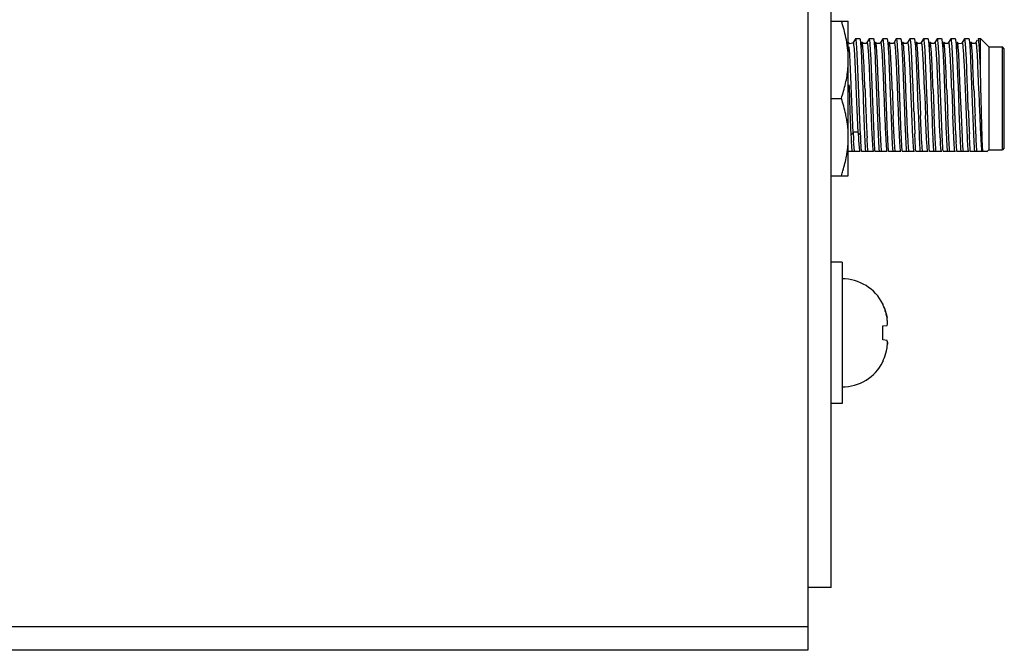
# Model space of a CAD drawing. Header units: inches. Extents: x 0 to 34, y 0 to 22.
# Tile 22 of 79: x 20.9 to 22.9, y 7.8 to 9.1. Entities that reach past the tile are written whole.
import ezdxf

# ---------------------------------------------------------------- set-up
doc = ezdxf.new("R2010")
doc.units = ezdxf.units.IN
doc.header["$LTSCALE"] = 1.87
doc.header["$MEASUREMENT"] = 0
doc.layers.get('0').update_dxf_attribs({"linetype": 'CONTINUOUS'})

msp = doc.modelspace()

# ---------------------------------------------------------------- linework, layer by layer
at = {"color": 7, "linetype": 'CONTINUOUS'}
for p, q in [((22.5517, 7.9308), (22.5517, 9.6798)), ((22.5897, 9.0394), (22.5867, 9.0417)), ((22.5949, 9.0402), (22.5897, 9.0394)), ((22.5964, 9.0417), (22.5949, 9.0402)), ((22.601, 9.0496), (22.5964, 9.0417)), ((22.5964, 9.0417), (22.5964, 9.0417)), ((22.6012, 9.0499), (22.601, 9.0496)), ((22.6012, 9.0499), (22.6097, 9.0499)), ((22.602, 9.0482), (22.6015, 9.0497)), ((22.6021, 9.0473), (22.602, 9.0482)), ((22.6024, 9.0456), (22.6021, 9.0473)), ((22.6029, 9.0416), (22.6024, 9.0456)), ((22.6097, 9.0499), (22.61, 9.0496)), ((22.6171, 9.0395), (22.6145, 9.0417)), ((22.6145, 9.0417), (22.6145, 9.0417)), ((22.6225, 9.04), (22.6171, 9.0395)), ((22.6241, 9.0417), (22.6225, 9.04)), ((22.6241, 9.0417), (22.6242, 9.0417)), ((22.6287, 9.0496), (22.6242, 9.0417)), ((22.629, 9.0499), (22.6287, 9.0496)), ((22.629, 9.0499), (22.6375, 9.0499)), ((22.6298, 9.048), (22.6293, 9.0496)), ((22.6299, 9.0472), (22.6298, 9.048)), ((22.6302, 9.0455), (22.6299, 9.0472)), ((22.6307, 9.0412), (22.6302, 9.0455)), ((22.6375, 9.0499), (22.6377, 9.0496)), ((22.6449, 9.0395), (22.6423, 9.0417)), ((22.6423, 9.0417), (22.6423, 9.0417)), ((22.6503, 9.04), (22.6449, 9.0395)), ((22.6519, 9.0417), (22.6503, 9.04)), ((22.6565, 9.0496), (22.6519, 9.0417)), ((22.6519, 9.0417), (22.6519, 9.0417)), ((22.6568, 9.0499), (22.6565, 9.0496)), ((22.6568, 9.0499), (22.6652, 9.0499)), ((22.6576, 9.048), (22.657, 9.0496)), ((22.6577, 9.0472), (22.6576, 9.048)), ((22.658, 9.0455), (22.6577, 9.0472)), ((22.6585, 9.0412), (22.658, 9.0455)), ((22.6652, 9.0499), (22.6655, 9.0496)), ((22.6727, 9.0395), (22.6701, 9.0417)), ((22.6701, 9.0417), (22.6701, 9.0417)), ((22.6781, 9.04), (22.6727, 9.0395)), ((22.6797, 9.0417), (22.6781, 9.04)), ((22.6843, 9.0496), (22.6797, 9.0417)), ((22.6797, 9.0417), (22.6797, 9.0417)), ((22.6846, 9.0499), (22.6843, 9.0496)), ((22.6846, 9.0499), (22.693, 9.0499)), ((22.6854, 9.0479), (22.6848, 9.0496)), ((22.6857, 9.0455), (22.6855, 9.0472)), ((22.6862, 9.0412), (22.6857, 9.0455)), ((22.693, 9.0499), (22.6933, 9.0496)), ((22.6979, 9.0417), (22.6972, 9.0416)), ((22.7, 9.0397), (22.6979, 9.0417)), ((22.6979, 9.0417), (22.6979, 9.0417)), ((22.6986, 9.0388), (22.6981, 9.041)), ((22.6993, 9.0329), (22.6986, 9.0388)), ((22.705, 9.0396), (22.7, 9.0397)), ((22.7075, 9.0417), (22.705, 9.0396)), ((22.712, 9.0495), (22.7074, 9.0416)), ((22.7123, 9.0499), (22.712, 9.0495)), ((22.7123, 9.0499), (22.7208, 9.0499)), ((22.7133, 9.0468), (22.7127, 9.0495)), ((22.7137, 9.0442), (22.7133, 9.0468)), ((22.714, 9.0413), (22.7137, 9.0442)), ((22.7208, 9.0499), (22.7211, 9.0496)), ((22.7282, 9.0395), (22.7256, 9.0417)), ((22.7256, 9.0417), (22.7256, 9.0417)), ((22.7336, 9.04), (22.7282, 9.0395)), ((22.7353, 9.0417), (22.7336, 9.04)), ((22.7398, 9.0496), (22.7353, 9.0417)), ((22.7353, 9.0417), (22.7353, 9.0417)), ((22.7401, 9.0499), (22.7398, 9.0496)), ((22.7401, 9.0499), (22.7486, 9.0499)), ((22.7409, 9.048), (22.7404, 9.0497)), ((22.741, 9.0472), (22.7409, 9.048)), ((22.7413, 9.0455), (22.741, 9.0472)), ((22.7418, 9.0412), (22.7413, 9.0455)), ((22.7486, 9.0499), (22.7488, 9.0496)), ((22.756, 9.0395), (22.7534, 9.0417)), ((22.7534, 9.0417), (22.7534, 9.0417)), ((22.7614, 9.04), (22.756, 9.0395)), ((22.763, 9.0417), (22.7614, 9.04)), ((22.7676, 9.0496), (22.763, 9.0417)), ((22.763, 9.0417), (22.763, 9.0417)), ((22.7679, 9.0499), (22.7676, 9.0496)), ((22.7679, 9.0499), (22.7763, 9.0499)), ((22.7687, 9.048), (22.7682, 9.0496)), ((22.7688, 9.0472), (22.7687, 9.048)), ((22.7691, 9.0455), (22.7688, 9.0472)), ((22.7696, 9.0412), (22.7691, 9.0455)), ((22.7763, 9.0499), (22.7766, 9.0496)), ((22.7838, 9.0395), (22.7812, 9.0417)), ((22.7812, 9.0417), (22.7812, 9.0417)), ((22.7892, 9.04), (22.7838, 9.0395)), ((22.7908, 9.0417), (22.7892, 9.04)), ((22.7954, 9.0496), (22.7908, 9.0417)), ((22.7908, 9.0417), (22.7908, 9.0417)), ((22.7957, 9.0499), (22.7954, 9.0496)), ((22.7957, 9.0499), (22.8041, 9.0499)), ((22.7964, 9.048), (22.7959, 9.0496)), ((22.7966, 9.0472), (22.7964, 9.048)), ((22.7969, 9.0455), (22.7966, 9.0472)), ((22.7973, 9.0412), (22.7969, 9.0455)), ((22.8041, 9.0499), (22.8044, 9.0496)), ((22.8118, 9.0394), (22.809, 9.0417)), ((22.809, 9.0417), (22.809, 9.0417)), ((22.8096, 9.0395), (22.8091, 9.0414)), ((22.8107, 9.0307), (22.8096, 9.0395)), ((22.8171, 9.0401), (22.8118, 9.0394)), ((22.8186, 9.0417), (22.8171, 9.0401)), ((22.8232, 9.0496), (22.8186, 9.0417)), ((22.8186, 9.0417), (22.8186, 9.0417)), ((22.8234, 9.0499), (22.8232, 9.0496)), ((22.8234, 9.0499), (22.8319, 9.0499)), ((22.8245, 9.0467), (22.8238, 9.0494)), ((22.8319, 9.0499), (22.8322, 9.0496)), ((22.8394, 9.0395), (22.8368, 9.0417)), ((22.8368, 9.0417), (22.8368, 9.0417)), ((22.8492, 9.0465), (22.8464, 9.0417)), ((22.8464, 9.0417), (22.8464, 9.0417)), ((22.8512, 9.0499), (22.851, 9.0496)), ((22.8512, 9.0499), (22.8559, 9.0499)), ((22.8559, 9.0499), (22.873, 9.0327)), ((22.8559, 8.9881), (22.8559, 9.0499)), ((22.873, 9.0327), (22.9006, 9.0327)), ((22.873, 9.0327), (22.873, 8.8229)), ((22.9045, 9.0288), (22.9006, 9.0327)), ((22.9006, 8.8229), (22.9006, 9.0327)), ((22.9045, 8.8269), (22.9045, 9.0287)), ((22.5923, 8.9565), (22.5902, 9.0026)), ((22.6072, 8.9552), (22.6052, 9.0037)), ((22.6136, 9.0049), (22.6156, 8.9568)), ((22.6388, 8.8542), (22.6329, 9.0049)), ((22.6414, 9.0049), (22.6473, 8.8542)), ((22.6666, 8.8542), (22.6607, 9.0049)), ((22.6692, 9.0049), (22.675, 8.8542)), ((22.6944, 8.8542), (22.6885, 9.0049)), ((22.7036, 8.9508), (22.7015, 9.0001)), ((22.718, 8.9616), (22.716, 9.0099)), ((22.7247, 9.0049), (22.7267, 8.9568)), ((22.746, 8.9568), (22.744, 9.0049)), ((22.7525, 9.0049), (22.7545, 8.9568)), ((22.7777, 8.8542), (22.7718, 9.0049)), ((22.7803, 9.0049), (22.7862, 8.8542)), ((22.8016, 8.9568), (22.7996, 9.0049)), ((22.8078, 9.0109), (22.8098, 8.9626)), ((22.8148, 8.9476), (22.8128, 8.9968)), ((22.8291, 8.9626), (22.8271, 9.0109)), ((22.8358, 9.0049), (22.8378, 8.9568)), ((22.8427, 8.9462), (22.8406, 8.9952)), ((22.5878, 8.9552), (22.5879, 8.9526)), ((22.5924, 8.9533), (22.5923, 8.9565)), ((22.6091, 8.9013), (22.6072, 8.9552)), ((22.6156, 8.9568), (22.6157, 8.9542)), ((22.7184, 8.9525), (22.718, 8.9616)), ((22.7267, 8.9568), (22.7268, 8.9527)), ((22.7461, 8.9534), (22.746, 8.9568)), ((22.7545, 8.9568), (22.7546, 8.9536)), ((22.8017, 8.9528), (22.8016, 8.9568)), ((22.8098, 8.9626), (22.8101, 8.9533)), ((22.8294, 8.954), (22.8291, 8.9626)), ((22.8378, 8.9568), (22.8379, 8.954)), ((22.5879, 8.9526), (22.5898, 8.9013)), ((22.5943, 8.9045), (22.5924, 8.9533)), ((22.6157, 8.9542), (22.6175, 8.9031)), ((22.7038, 8.947), (22.7036, 8.9508)), ((22.7057, 8.8962), (22.7038, 8.947)), ((22.72, 8.9091), (22.7184, 8.9525)), ((22.7268, 8.9527), (22.7284, 8.9087)), ((22.7477, 8.9094), (22.7461, 8.9534)), ((22.7546, 8.9536), (22.7562, 8.9097)), ((22.7593, 8.9463), (22.759, 8.9542)), ((22.8035, 8.9035), (22.8017, 8.9528)), ((22.8101, 8.9533), (22.8118, 8.907)), ((22.8169, 8.8941), (22.8148, 8.9476)), ((22.8311, 8.907), (22.8294, 8.954)), ((22.8379, 8.954), (22.8397, 8.9031)), ((22.5898, 8.9013), (22.5918, 8.8526)), ((22.5963, 8.8574), (22.5943, 8.9045)), ((22.6111, 8.8526), (22.6091, 8.9013)), ((22.6175, 8.9031), (22.6195, 8.8542)), ((22.7079, 8.8488), (22.7057, 8.8962)), ((22.7201, 8.9064), (22.72, 8.9091)), ((22.7202, 8.902), (22.7201, 8.9064)), ((22.7284, 8.9087), (22.7286, 8.9031)), ((22.7286, 8.9031), (22.7306, 8.8542)), ((22.748, 8.9031), (22.7477, 8.9094)), ((22.7499, 8.8542), (22.748, 8.9031)), ((22.7562, 8.9097), (22.7564, 8.9036)), ((22.7564, 8.9036), (22.7584, 8.8542)), ((22.8036, 8.9013), (22.8035, 8.9035)), ((22.8055, 8.8542), (22.8036, 8.9013)), ((22.8118, 8.907), (22.812, 8.9015)), ((22.812, 8.9015), (22.8139, 8.8558)), ((22.8313, 8.9023), (22.8311, 8.907)), ((22.8397, 8.9031), (22.8417, 8.8542)), ((22.6802, 8.8476), (22.6781, 8.8931)), ((22.7357, 8.8477), (22.7336, 8.8933)), ((22.7635, 8.8477), (22.7614, 8.8933)), ((22.7913, 8.8476), (22.7892, 8.8931)), ((22.819, 8.8481), (22.8169, 8.8941)), ((22.8468, 8.8477), (22.8448, 8.8932)), ((22.613, 8.8196), (22.6117, 8.8397)), ((22.8074, 8.8207), (22.8062, 8.84)), ((22.8606, 8.8196), (22.8595, 8.8443)), ((22.6102, 8.8196), (22.5852, 8.8196)), ((22.638, 8.8196), (22.613, 8.8196)), ((22.6658, 8.8196), (22.6408, 8.8196)), ((22.6936, 8.8196), (22.6685, 8.8196)), ((22.7213, 8.8196), (22.6963, 8.8196)), ((22.7491, 8.8196), (22.7241, 8.8196)), ((22.7769, 8.8196), (22.7519, 8.8196)), ((22.8047, 8.8196), (22.7797, 8.8196)), ((22.8324, 8.8196), (22.8074, 8.8196)), ((22.8698, 8.8196), (22.8352, 8.8196)), ((22.8689, 8.8188), (22.873, 8.8229)), ((22.873, 8.8229), (22.9006, 8.8229)), ((22.9045, 8.8268), (22.9006, 8.8229)), ((22.5737, 8.5938), (22.5517, 8.5938)), ((22.5737, 8.5938), (22.5737, 8.3058)), ((22.6569, 8.509), (22.6569, 8.5073)), ((22.6569, 8.4641), (22.6654, 8.4651)), ((22.6569, 8.4356), (22.6569, 8.4641)), ((22.6657, 8.4346), (22.6569, 8.4356)), ((22.6569, 8.3924), (22.6569, 8.3907)), ((22.5737, 8.3058), (22.5517, 8.3058)), ((22.5517, 7.9308), (22.5037, 7.9308)), ((22.5037, 7.9308), (22.5037, 7.8028)), ((22.5037, 7.8028), (14.9322, 7.8028))]:
    msp.add_line(p, q, dxfattribs=at)
at = {"color": 9, "linetype": 'CONTINUOUS'}
for p, q in [((22.5037, 9.6318), (22.5037, 7.9308)), ((22.5979, 9.0378), (22.5974, 9.0407)), ((22.5984, 9.0331), (22.5979, 9.0378)), ((22.709, 9.038), (22.7084, 9.0408)), ((22.7096, 9.0329), (22.709, 9.038)), ((22.8197, 9.0399), (22.8193, 9.0414)), ((22.6025, 8.9565), (22.6005, 9.0026)), ((22.7138, 8.9508), (22.7117, 9.0001)), ((22.8251, 8.9476), (22.823, 8.9966)), ((22.8529, 8.9461), (22.8508, 8.9952)), ((22.6026, 8.9537), (22.6025, 8.9565)), ((22.6045, 8.9045), (22.6026, 8.9537)), ((22.7141, 8.9452), (22.7138, 8.9508)), ((22.7158, 8.9017), (22.7141, 8.9452)), ((22.8272, 8.8943), (22.8251, 8.9476)), ((22.6066, 8.8574), (22.6045, 8.9045)), ((22.716, 8.8962), (22.7158, 8.9017)), ((22.7181, 8.8488), (22.716, 8.8962)), ((22.746, 8.8477), (22.7439, 8.8933)), ((22.8015, 8.8476), (22.7994, 8.8931)), ((22.8293, 8.8481), (22.8272, 8.8943)), ((22.5918, 8.8526), (22.5963, 8.8574)), ((22.6111, 8.8526), (22.6066, 8.8574)), ((22.5981, 8.8286), (22.5972, 8.8414)), ((22.6074, 8.8414), (22.6083, 8.8286)), ((22.5989, 8.8196), (22.5981, 8.8286)), ((22.6083, 8.8286), (22.609, 8.8207)), ((22.6661, 8.4686), (22.6661, 8.4729)), ((22.6661, 8.4311), (22.6661, 8.4268)), ((22.5037, 7.8508), (14.9322, 7.8508))]:
    msp.add_line(p, q, dxfattribs=at)
at = {"color": 6, "linetype": 'CONTINUOUS'}
for p, q in [((22.5517, 9.0853), (22.5864, 9.0853)), ((22.5864, 8.7703), (22.5864, 9.0853)), ((22.5517, 8.9278), (22.5723, 8.9278)), ((22.5517, 8.7703), (22.5864, 8.7703))]:
    msp.add_line(p, q, dxfattribs=at)
at = {"color": 7, "linetype": 'CONTINUOUS'}
for points in [[(22.5966, 9.0422), (22.5965, 9.0421), (22.5964, 9.0417)], [(22.6244, 9.0422), (22.6243, 9.0421), (22.6241, 9.0417)], [(22.6522, 9.0422), (22.6521, 9.0421), (22.6519, 9.0417)], [(22.68, 9.0422), (22.6799, 9.0421), (22.6797, 9.0417)], [(22.7355, 9.0422), (22.7354, 9.0421), (22.7353, 9.0417)], [(22.7633, 9.0422), (22.7632, 9.0421), (22.763, 9.0417)], [(22.7911, 9.0422), (22.791, 9.0421), (22.7908, 9.0417)], [(22.8188, 9.0422), (22.8188, 9.0421), (22.8186, 9.0417)], [(22.8464, 9.0417), (22.8447, 9.04), (22.8394, 9.0395)], [(22.8466, 9.0422), (22.8466, 9.0421), (22.8464, 9.0417)]]:
    msp.add_lwpolyline(points, dxfattribs=at)
at = {"color": 6, "linetype": 'CONTINUOUS'}
for centre, radius, start, end in [((22.3215, 8.9973), 0.2656, 10.7824, 14.7414), ((22.3596, 9.0045), 0.2268, 5.414, 10.7816), ((22.3793, 9.0066), 0.2071, 355.1729, 5.3721), ((22.3786, 8.8492), 0.2078, 354.629, 359.9774), ((22.3536, 8.8521), 0.2329, 349.6805, 351.9557), ((22.3672, 8.8502), 0.2192, 351.9533, 354.6343)]:
    msp.add_arc(centre, radius, start, end, dxfattribs=at)
at = {"color": 7, "linetype": 'CONTINUOUS'}
for centre, radius, start, end in [((22.3838, 9.0198), 0.2201, 5.0166, 5.6965), ((22.3124, 9.0135), 0.2919, 4.7166, 5.0199), ((22.391, 9.0179), 0.2408, 4.8883, 5.5523), ((22.4199, 9.018), 0.2397, 4.8798, 5.5478), ((22.4477, 9.018), 0.2397, 4.8868, 5.5573), ((22.5041, 9.0181), 0.2388, 4.8719, 5.5532), ((22.5296, 9.0179), 0.2411, 4.8807, 5.5543), ((22.557, 9.0179), 0.2415, 4.8739, 5.5448), ((22.7511, 9.0354), 0.0742, 7.0851, 8.1265), ((22.6891, 9.0281), 0.1366, 5.8168, 6.6192), ((-3.5078, 8.3248), 26.372, 1.31035, 1.44123), ((48.0058, 9.9144), 25.4038, 182.1841, 182.30372), ((47.8099, 9.9045), 25.1522, 182.18371, 182.30459), ((48.0045, 9.91), 25.2913, 182.18388, 182.30402), ((48.1735, 9.9156), 25.4327, 182.18417, 182.30373), ((46.6482, 9.854), 23.8783, 182.18209, 182.30633), ((48.259, 9.9157), 25.4348, 182.18447, 182.30399), ((28.0775, 9.0932), 5.3607, 182.0439, 182.5409), ((28.2662, 9.0963), 5.4383, 182.0446, 182.5347), ((26.4528, 9.044), 3.8332, 182.2531, 182.798), ((24.6731, 8.958), 2.0515, 182.8262, 182.9532), ((24.7268, 8.9505), 2.1372, 182.6267, 182.972), ((23.8012, 8.9027), 1.2105, 182.9837, 183.5095), ((24.5663, 8.9418), 1.9572, 182.6108, 182.9879), ((24.2864, 8.938), 1.6642, 182.95, 183.1082), ((24.839, 8.9456), 2.0356, 182.5736, 182.9733), ((23.2287, 8.8679), 0.6369, 183.538, 184.2306), ((22.9971, 8.8512), 0.4047, 184.2891, 184.4882), ((23.0211, 8.8509), 0.4008, 184.3219, 184.4826), ((22.7372, 8.833), 0.1113, 186.5541, 186.9558), ((23.0403, 8.8509), 0.4008, 184.3224, 184.4826), ((23.05, 8.851), 0.402, 184.3265, 184.4864), ((22.7652, 8.833), 0.1116, 186.5398, 186.9424), ((23.0693, 8.851), 0.402, 184.3267, 184.4864), ((23.0725, 8.8506), 0.3967, 184.3258, 184.4878), ((22.7936, 8.8331), 0.1122, 186.5484, 186.9478), ((23.0918, 8.8506), 0.3967, 184.3259, 184.4878), ((23.1054, 8.851), 0.4019, 184.3253, 184.4829), ((23.1247, 8.851), 0.4018, 184.3258, 184.4829), ((23.132, 8.8509), 0.4006, 184.3279, 184.4882), ((22.8491, 8.8331), 0.1121, 186.541, 186.9409), ((23.1513, 8.8509), 0.4006, 184.328, 184.4882), ((23.1575, 8.8507), 0.3984, 184.3227, 184.4843), ((22.8766, 8.8331), 0.1118, 186.5527, 186.9527), ((23.1768, 8.8507), 0.3983, 184.323, 184.4843), ((23.1895, 8.851), 0.4026, 184.3245, 184.4844), ((22.9032, 8.8329), 0.1107, 186.5426, 186.949), ((23.2087, 8.851), 0.4025, 184.3249, 184.4844), ((23.2131, 8.8507), 0.3984, 184.3226, 184.481), ((22.931, 8.833), 0.1107, 186.5669, 186.966), ((23.2325, 8.8507), 0.3985, 184.3251, 184.483), ((23.2455, 8.8511), 0.403, 184.3279, 184.4879), ((22.9606, 8.8332), 0.1126, 186.534, 186.932), ((22.5737, 8.4667), 0.0933, 26.9225, 90), ((22.5708, 8.4654), 0.0957, 21.9231, 25.9127), ((22.5697, 8.465), 0.0969, 18.0888, 21.9193), ((22.5687, 8.4647), 0.0979, 14.9572, 18.0912), ((22.5672, 8.4642), 0.0995, 13.6403, 14.9572), ((22.5663, 8.464), 0.1005, 12.4465, 13.6403), ((22.5641, 8.4635), 0.1027, 9.441, 12.4382), ((22.5613, 8.4631), 0.1055, 8.5986, 9.4487), ((22.5489, 8.4666), 0.1174, 4.251, 6.0025), ((22.5344, 8.4655), 0.1319, 3.2344, 4.262), ((22.5045, 8.4637), 0.1619, 2.2743, 3.2425), ((22.6253, 8.4724), 0.041, 349.8173, 351.7992), ((22.6214, 8.4729), 0.045, 351.8151, 354.4697), ((22.6108, 8.474), 0.0555, 354.4419, 356.087), ((22.6253, 8.4273), 0.041, 8.2008, 10.1827), ((22.6214, 8.4267), 0.045, 5.5303, 8.1849), ((22.5663, 8.4357), 0.1005, 346.3597, 347.5535), ((22.5641, 8.4361), 0.1027, 347.5618, 350.559), ((22.5613, 8.4366), 0.1055, 350.5513, 351.4014), ((22.5489, 8.4331), 0.1174, 353.9975, 355.749), ((22.5344, 8.4342), 0.1319, 355.738, 356.7656), ((22.6108, 8.4257), 0.0555, 3.913, 5.5581), ((22.5045, 8.4359), 0.1619, 356.7575, 357.7257), ((22.5708, 8.4342), 0.0957, 334.0873, 338.0769), ((22.5697, 8.4347), 0.0969, 338.0807, 341.9112), ((22.5687, 8.435), 0.0979, 341.9088, 345.0428), ((22.5672, 8.4354), 0.0995, 345.0428, 346.3597), ((22.5737, 8.4329), 0.0933, 270, 333.0775)]:
    msp.add_arc(centre, radius, start, end, dxfattribs=at)
at = {"color": 9, "linetype": 'CONTINUOUS'}
for centre, radius, start, end in [((48.0147, 9.91), 25.2913, 182.18388, 182.30402), ((47.6612, 9.894), 24.8819, 182.18312, 182.30531), ((24.4968, 8.9506), 1.9027, 182.8055, 183.0517), ((24.3255, 8.9415), 1.721, 182.8003, 183.3344), ((23.9012, 8.9185), 1.3063, 183.0389, 183.3841), ((23.9975, 8.9139), 1.2256, 183.0972, 183.4292), ((22.7285, 8.8341), 0.1203, 186.3625, 186.9291), ((22.7536, 8.8338), 0.1175, 186.4195, 186.9451), ((22.7818, 8.8338), 0.118, 186.4057, 186.9314), ((22.8101, 8.8339), 0.1185, 186.4146, 186.9371), ((22.8336, 8.8334), 0.1142, 186.4215, 186.9509), ((22.8608, 8.8333), 0.1136, 186.3963, 186.9413), ((22.8882, 8.8333), 0.1133, 186.4076, 186.953), ((22.9149, 8.8331), 0.1122, 186.3959, 186.9493), ((22.9424, 8.8331), 0.1118, 186.4207, 186.9668)]:
    msp.add_arc(centre, radius, start, end, dxfattribs=at)
at = {"color": 6, "linetype": 'CONTINUOUS'}
for points, knots in [([(22.5784, 9.0649), (22.578, 9.0666), (22.5761, 9.0734), (22.574, 9.0802), (22.5723, 9.0853)], [0, 0, 0, 0, 0.249598, 1, 1, 1, 1]), ([(22.5723, 8.9278), (22.5756, 8.9378), (22.5814, 8.958), (22.5848, 8.9788), (22.5856, 8.9892)], [0, 0, 0, 0, 0.501615, 1, 1, 1, 1]), ([(22.5832, 8.8851), (22.5826, 8.8888), (22.5798, 8.9032), (22.5758, 8.9174), (22.5723, 8.9278)], [0, 0, 0, 0, 0.24922, 1, 1, 1, 1]), ([(22.5864, 8.8491), (22.5864, 8.8581), (22.5856, 8.8702), (22.5838, 8.8822), (22.5832, 8.8851)], [0, 0, 0, 0, 0.749495, 1, 1, 1, 1]), ([(22.5723, 8.7703), (22.5734, 8.7736), (22.5776, 8.7868), (22.5809, 8.8002), (22.5828, 8.8104)], [0, 0, 0, 0, 0.250902, 1, 1, 1, 1])]:
    msp.add_open_spline(points, degree=3, knots=knots, dxfattribs=at)
at = {"color": 9, "linetype": 'CONTINUOUS'}
for points, knots in [([(22.5974, 9.0407), (22.5973, 9.0409), (22.5972, 9.0413), (22.597, 9.0417), (22.5969, 9.0419), (22.5968, 9.042), (22.5965, 9.042), (22.5964, 9.0418), (22.5964, 9.0417)], [0, 0, 0, 0, 0.421939, 0.570705, 0.680766, 0.758536, 0.821065, 1, 1, 1, 1]), ([(22.6242, 9.0417), (22.6242, 9.0419), (22.6245, 9.0421), (22.6248, 9.0417), (22.6249, 9.0414), (22.6251, 9.0407), (22.6254, 9.0395), (22.6257, 9.0377), (22.626, 9.0355), (22.6263, 9.0327), (22.6264, 9.0307), (22.6265, 9.0296)], [0, 0, 0, 0, 0.02998, 0.060023, 0.087034, 0.123134, 0.223482, 0.361905, 0.538076, 0.751099, 1, 1, 1, 1]), ([(22.6519, 9.0417), (22.652, 9.0419), (22.6522, 9.0421), (22.6526, 9.0417), (22.6527, 9.0414), (22.6529, 9.0407), (22.6532, 9.0395), (22.6535, 9.0378), (22.6537, 9.0355), (22.654, 9.0327), (22.6542, 9.0307), (22.6543, 9.0297)], [0, 0, 0, 0, 0.030002, 0.06026, 0.087495, 0.123831, 0.224493, 0.362747, 0.538416, 0.751131, 1, 1, 1, 1]), ([(22.6797, 9.0417), (22.6798, 9.0419), (22.68, 9.0421), (22.6803, 9.0417), (22.6805, 9.0414), (22.6807, 9.0407), (22.6809, 9.0395), (22.6812, 9.0378), (22.6815, 9.0355), (22.6818, 9.0327), (22.682, 9.0307), (22.6821, 9.0297)], [0, 0, 0, 0, 0.030113, 0.060051, 0.08703, 0.123169, 0.223828, 0.362432, 0.538465, 0.75124, 1, 1, 1, 1]), ([(22.7084, 9.0408), (22.7084, 9.041), (22.7083, 9.0414), (22.7081, 9.0417), (22.708, 9.0419), (22.7079, 9.042), (22.7076, 9.042), (22.7075, 9.0418), (22.7075, 9.0417)], [0, 0, 0, 0, 0.415063, 0.561003, 0.668914, 0.74585, 0.81029, 1, 1, 1, 1]), ([(22.7376, 9.0296), (22.7376, 9.0307), (22.7374, 9.0327), (22.7371, 9.0355), (22.7368, 9.0377), (22.7365, 9.0395), (22.7363, 9.0407), (22.736, 9.0414), (22.7359, 9.0417), (22.7356, 9.0421), (22.7353, 9.0419), (22.7353, 9.0417)], [0, 0, 0, 0, 0.248807, 0.461393, 0.637124, 0.775536, 0.876334, 0.912691, 0.9399, 0.970014, 1, 1, 1, 1]), ([(22.7654, 9.0297), (22.7653, 9.0307), (22.7651, 9.0327), (22.7649, 9.0355), (22.7646, 9.0378), (22.7643, 9.0395), (22.764, 9.0407), (22.7638, 9.0414), (22.7637, 9.0417), (22.7633, 9.0421), (22.7631, 9.0419), (22.763, 9.0417)], [0, 0, 0, 0, 0.248846, 0.461777, 0.637923, 0.776481, 0.876907, 0.912975, 0.939929, 0.969888, 1, 1, 1, 1]), ([(22.7932, 9.0296), (22.7931, 9.0307), (22.7929, 9.0327), (22.7926, 9.0355), (22.7923, 9.0377), (22.7921, 9.0395), (22.7918, 9.0407), (22.7916, 9.0414), (22.7914, 9.0417), (22.7911, 9.0421), (22.7909, 9.0419), (22.7908, 9.0417)], [0, 0, 0, 0, 0.24889, 0.461789, 0.637582, 0.775779, 0.876316, 0.912597, 0.939802, 0.970093, 1, 1, 1, 1]), ([(22.8193, 9.0414), (22.8193, 9.0416), (22.8192, 9.0418), (22.819, 9.042), (22.8187, 9.042), (22.8187, 9.0418), (22.8186, 9.0417)], [0, 0, 0, 0, 0.365312, 0.589815, 0.751387, 1, 1, 1, 1]), ([(22.8209, 9.0307), (22.8207, 9.0325), (22.8204, 9.0356), (22.82, 9.0387), (22.8197, 9.0399)], [0, 0, 0, 0, 0.596377, 1, 1, 1, 1]), ([(22.8488, 9.0296), (22.8486, 9.0314), (22.8483, 9.0345), (22.8479, 9.038), (22.8475, 9.0401), (22.8472, 9.0411), (22.847, 9.0417), (22.8468, 9.042), (22.8467, 9.042)], [0, 0, 0, 0, 0.42373, 0.73302, 0.843206, 0.923297, 0.974158, 1, 1, 1, 1]), ([(22.6005, 9.0026), (22.6002, 9.0085), (22.5996, 9.0187), (22.5989, 9.0288), (22.5984, 9.0331)], [0, 0, 0, 0, 0.579201, 1, 1, 1, 1]), ([(22.6265, 9.0296), (22.627, 9.0247), (22.6277, 9.0132), (22.6287, 8.994), (22.6297, 8.9711), (22.6311, 8.9371), (22.6326, 8.8957), (22.634, 8.8629), (22.6348, 8.8477)], [0, 0, 0, 0, 0.081614, 0.189374, 0.317434, 0.458741, 0.749917, 1, 1, 1, 1]), ([(22.6543, 9.0297), (22.6547, 9.0247), (22.6555, 9.0133), (22.6565, 8.994), (22.6575, 8.9711), (22.6588, 8.9371), (22.6604, 8.8957), (22.6618, 8.8629), (22.6626, 8.8477)], [0, 0, 0, 0, 0.081519, 0.189268, 0.317303, 0.458644, 0.749901, 1, 1, 1, 1]), ([(22.6821, 9.0297), (22.6825, 9.0247), (22.6833, 9.0132), (22.6843, 8.994), (22.6853, 8.9711), (22.6866, 8.9371), (22.6882, 8.8957), (22.6896, 8.8628), (22.6904, 8.8476)], [0, 0, 0, 0, 0.081573, 0.189317, 0.317385, 0.458747, 0.749996, 1, 1, 1, 1]), ([(22.7117, 9.0001), (22.7114, 9.0065), (22.7108, 9.0174), (22.71, 9.0283), (22.7096, 9.0329)], [0, 0, 0, 0, 0.580641, 1, 1, 1, 1]), ([(22.7418, 8.9463), (22.7415, 8.9548), (22.7408, 8.9711), (22.7398, 8.994), (22.7388, 9.0132), (22.7381, 9.0247), (22.7376, 9.0296)], [0, 0, 0, 0, 0.308067, 0.587146, 0.822078, 1, 1, 1, 1]), ([(22.7737, 8.8477), (22.7729, 8.8629), (22.7715, 8.8957), (22.7699, 8.9371), (22.7686, 8.9712), (22.7676, 8.994), (22.7666, 9.0133), (22.7658, 9.0247), (22.7654, 9.0297)], [0, 0, 0, 0, 0.250121, 0.541377, 0.68271, 0.810757, 0.918465, 1, 1, 1, 1]), ([(22.7974, 8.9461), (22.797, 8.9547), (22.7964, 8.9711), (22.7954, 8.994), (22.7944, 9.0132), (22.7936, 9.0247), (22.7932, 9.0296)], [0, 0, 0, 0, 0.308106, 0.587281, 0.822232, 1, 1, 1, 1]), ([(22.823, 8.9966), (22.8227, 9.0031), (22.8221, 9.0145), (22.8213, 9.0258), (22.8209, 9.0307)], [0, 0, 0, 0, 0.572175, 1, 1, 1, 1]), ([(22.8508, 8.9952), (22.8505, 9.0017), (22.8499, 9.0132), (22.8492, 9.0247), (22.8488, 9.0296)], [0, 0, 0, 0, 0.569463, 1, 1, 1, 1]), ([(22.8571, 8.8478), (22.8562, 8.8629), (22.8549, 8.8957), (22.8536, 8.9285), (22.8529, 8.9461)], [0, 0, 0, 0, 0.462047, 1, 1, 1, 1]), ([(22.6066, 8.8574), (22.606, 8.8581), (22.6043, 8.859), (22.6014, 8.8594), (22.5986, 8.859), (22.5969, 8.8581), (22.5963, 8.8574)], [0, 0, 0, 0, 0.230554, 0.5, 0.769446, 1, 1, 1, 1]), ([(22.6348, 8.8477), (22.6351, 8.8424), (22.6357, 8.8334), (22.6364, 8.8244), (22.6368, 8.8206)], [0, 0, 0, 0, 0.585518, 1, 1, 1, 1]), ([(22.6626, 8.8477), (22.6629, 8.8424), (22.6634, 8.8334), (22.6642, 8.8244), (22.6646, 8.8206)], [0, 0, 0, 0, 0.585582, 1, 1, 1, 1]), ([(22.6904, 8.8476), (22.6907, 8.8424), (22.6912, 8.8334), (22.6919, 8.8244), (22.6923, 8.8206)], [0, 0, 0, 0, 0.585576, 1, 1, 1, 1]), ([(22.7201, 8.8206), (22.7197, 8.8245), (22.719, 8.8339), (22.7184, 8.8433), (22.7181, 8.8488)], [0, 0, 0, 0, 0.412983, 1, 1, 1, 1]), ([(22.7479, 8.8206), (22.7475, 8.8244), (22.7468, 8.8334), (22.7462, 8.8424), (22.746, 8.8477)], [0, 0, 0, 0, 0.414268, 1, 1, 1, 1]), ([(22.7757, 8.8206), (22.7754, 8.8235), (22.7748, 8.8301), (22.7744, 8.8368), (22.7741, 8.8406)], [0, 0, 0, 0, 0.424861, 1, 1, 1, 1]), ([(22.8035, 8.8206), (22.803, 8.8244), (22.8023, 8.8334), (22.8018, 8.8424), (22.8015, 8.8476)], [0, 0, 0, 0, 0.414609, 1, 1, 1, 1]), ([(22.8312, 8.8206), (22.8308, 8.8244), (22.8301, 8.8336), (22.8296, 8.8428), (22.8293, 8.8481)], [0, 0, 0, 0, 0.413998, 1, 1, 1, 1]), ([(22.859, 8.821), (22.8586, 8.8247), (22.8579, 8.8336), (22.8573, 8.8426), (22.8571, 8.8478)], [0, 0, 0, 0, 0.416619, 1, 1, 1, 1])]:
    msp.add_open_spline(points, degree=3, knots=knots, dxfattribs=at)
at = {"color": 7, "linetype": 'CONTINUOUS'}
for points, knots in [([(22.6052, 9.0037), (22.6049, 9.0101), (22.6043, 9.0214), (22.6036, 9.0327), (22.6032, 9.0375)], [0, 0, 0, 0, 0.569208, 1, 1, 1, 1]), ([(22.61, 9.0496), (22.6101, 9.0495), (22.6102, 9.049), (22.6105, 9.0478), (22.6109, 9.0456), (22.6113, 9.0422), (22.6115, 9.0396), (22.6116, 9.0381)], [0, 0, 0, 0, 0.046347, 0.114838, 0.320053, 0.616069, 1, 1, 1, 1]), ([(22.6116, 9.0381), (22.612, 9.0333), (22.6128, 9.0223), (22.6133, 9.0112), (22.6136, 9.0049)], [0, 0, 0, 0, 0.429267, 1, 1, 1, 1]), ([(22.6145, 9.0417), (22.6145, 9.0419), (22.6142, 9.0421), (22.6139, 9.0417), (22.6138, 9.0414), (22.6135, 9.0407), (22.6133, 9.0395), (22.613, 9.0377), (22.6127, 9.0355), (22.6124, 9.0327), (22.6122, 9.0307), (22.6122, 9.0296)], [0, 0, 0, 0, 0.030088, 0.060036, 0.087044, 0.12323, 0.223959, 0.362555, 0.538538, 0.751259, 1, 1, 1, 1]), ([(22.6163, 9.0296), (22.6162, 9.0312), (22.6159, 9.0339), (22.6155, 9.0375), (22.6151, 9.0398), (22.6148, 9.0411), (22.6146, 9.0416), (22.6145, 9.0417)], [0, 0, 0, 0, 0.382442, 0.678174, 0.88403, 0.953034, 1, 1, 1, 1]), ([(22.6329, 9.0049), (22.6326, 9.0113), (22.6321, 9.0225), (22.6313, 9.0337), (22.6309, 9.0384)], [0, 0, 0, 0, 0.572434, 1, 1, 1, 1]), ([(22.6377, 9.0496), (22.6378, 9.0495), (22.638, 9.0491), (22.6383, 9.0478), (22.6386, 9.0456), (22.6391, 9.0422), (22.6393, 9.0396), (22.6394, 9.0381)], [0, 0, 0, 0, 0.046452, 0.115119, 0.320317, 0.615776, 1, 1, 1, 1]), ([(22.6394, 9.0381), (22.6398, 9.0333), (22.6405, 9.0223), (22.6411, 9.0112), (22.6414, 9.0049)], [0, 0, 0, 0, 0.429281, 1, 1, 1, 1]), ([(22.6423, 9.0417), (22.6422, 9.0419), (22.642, 9.0421), (22.6417, 9.0417), (22.6415, 9.0414), (22.6413, 9.0407), (22.6411, 9.0395), (22.6408, 9.0378), (22.6405, 9.0355), (22.6402, 9.0327), (22.64, 9.0307), (22.6399, 9.0297)], [0, 0, 0, 0, 0.029986, 0.060271, 0.087499, 0.123816, 0.224428, 0.362646, 0.538336, 0.751119, 1, 1, 1, 1]), ([(22.6441, 9.0297), (22.6439, 9.0312), (22.6437, 9.034), (22.6433, 9.0376), (22.6429, 9.0399), (22.6426, 9.0411), (22.6424, 9.0416), (22.6423, 9.0417)], [0, 0, 0, 0, 0.382779, 0.677966, 0.883678, 0.952871, 1, 1, 1, 1]), ([(22.6607, 9.0049), (22.6604, 9.0113), (22.6598, 9.0225), (22.6591, 9.0336), (22.6587, 9.0384)], [0, 0, 0, 0, 0.572336, 1, 1, 1, 1]), ([(22.6655, 9.0496), (22.6656, 9.0495), (22.6658, 9.049), (22.6661, 9.0478), (22.6664, 9.0456), (22.6668, 9.0422), (22.6671, 9.0396), (22.6672, 9.0381)], [0, 0, 0, 0, 0.046381, 0.115082, 0.320836, 0.616599, 1, 1, 1, 1]), ([(22.6672, 9.0381), (22.6676, 9.0333), (22.6683, 9.0223), (22.6689, 9.0112), (22.6692, 9.0049)], [0, 0, 0, 0, 0.429409, 1, 1, 1, 1]), ([(22.6701, 9.0417), (22.67, 9.0419), (22.6698, 9.0421), (22.6695, 9.0417), (22.6693, 9.0414), (22.6691, 9.0407), (22.6689, 9.0395), (22.6686, 9.0377), (22.6683, 9.0355), (22.668, 9.0327), (22.6678, 9.0307), (22.6677, 9.0296)], [0, 0, 0, 0, 0.030028, 0.060036, 0.087021, 0.123102, 0.22346, 0.361943, 0.538117, 0.751116, 1, 1, 1, 1]), ([(22.6719, 9.0297), (22.6717, 9.0312), (22.6715, 9.034), (22.671, 9.0375), (22.6707, 9.0398), (22.6703, 9.0411), (22.6702, 9.0416), (22.6701, 9.0417)], [0, 0, 0, 0, 0.382027, 0.67744, 0.883731, 0.952975, 1, 1, 1, 1]), ([(22.6885, 9.0049), (22.6882, 9.0113), (22.6876, 9.0225), (22.6869, 9.0336), (22.6865, 9.0384)], [0, 0, 0, 0, 0.572204, 1, 1, 1, 1]), ([(22.6933, 9.0496), (22.6935, 9.0493), (22.6937, 9.0484), (22.694, 9.0467), (22.6944, 9.0443), (22.6946, 9.0424), (22.6947, 9.0413)], [0, 0, 0, 0, 0.122268, 0.329307, 0.622196, 1, 1, 1, 1]), ([(22.6947, 9.0413), (22.6951, 9.037), (22.6958, 9.0265), (22.6964, 9.016), (22.6967, 9.0099)], [0, 0, 0, 0, 0.417265, 1, 1, 1, 1]), ([(22.716, 9.0099), (22.7157, 9.016), (22.7152, 9.0265), (22.7144, 9.037), (22.714, 9.0413)], [0, 0, 0, 0, 0.582735, 1, 1, 1, 1]), ([(22.7211, 9.0496), (22.7212, 9.0495), (22.7213, 9.0491), (22.7216, 9.0478), (22.722, 9.0456), (22.7224, 9.0422), (22.7226, 9.0396), (22.7228, 9.0381)], [0, 0, 0, 0, 0.046488, 0.115271, 0.320743, 0.616197, 1, 1, 1, 1]), ([(22.7228, 9.0381), (22.7232, 9.0333), (22.7239, 9.0223), (22.7244, 9.0112), (22.7247, 9.0049)], [0, 0, 0, 0, 0.42937, 1, 1, 1, 1]), ([(22.7256, 9.0417), (22.7256, 9.0419), (22.7253, 9.0421), (22.725, 9.0417), (22.7249, 9.0414), (22.7247, 9.0407), (22.7244, 9.0395), (22.7241, 9.0377), (22.7238, 9.0355), (22.7235, 9.0327), (22.7234, 9.0307), (22.7233, 9.0296)], [0, 0, 0, 0, 0.029862, 0.060125, 0.087301, 0.123551, 0.22404, 0.362249, 0.538144, 0.751104, 1, 1, 1, 1]), ([(22.7274, 9.0296), (22.7273, 9.0312), (22.727, 9.0339), (22.7266, 9.0375), (22.7262, 9.0398), (22.7259, 9.0411), (22.7257, 9.0416), (22.7256, 9.0417)], [0, 0, 0, 0, 0.38256, 0.677717, 0.883645, 0.952903, 1, 1, 1, 1]), ([(22.744, 9.0049), (22.7437, 9.0113), (22.7432, 9.0225), (22.7425, 9.0336), (22.742, 9.0384)], [0, 0, 0, 0, 0.572044, 1, 1, 1, 1]), ([(22.7488, 9.0496), (22.7489, 9.0495), (22.7491, 9.049), (22.7494, 9.0478), (22.7498, 9.0456), (22.7502, 9.0422), (22.7504, 9.0396), (22.7505, 9.0381)], [0, 0, 0, 0, 0.046347, 0.114895, 0.32043, 0.616378, 1, 1, 1, 1]), ([(22.7505, 9.0381), (22.7509, 9.0333), (22.7516, 9.0223), (22.7522, 9.0112), (22.7525, 9.0049)], [0, 0, 0, 0, 0.429345, 1, 1, 1, 1]), ([(22.7534, 9.0417), (22.7533, 9.0419), (22.7531, 9.0421), (22.7528, 9.0417), (22.7527, 9.0414), (22.7524, 9.0407), (22.7522, 9.0395), (22.7519, 9.0378), (22.7516, 9.0355), (22.7513, 9.0327), (22.7511, 9.0307), (22.751, 9.0297)], [0, 0, 0, 0, 0.030138, 0.060078, 0.08703, 0.123111, 0.22362, 0.362206, 0.538314, 0.751187, 1, 1, 1, 1]), ([(22.7552, 9.0297), (22.7551, 9.0312), (22.7548, 9.034), (22.7544, 9.0375), (22.754, 9.0398), (22.7537, 9.0411), (22.7535, 9.0416), (22.7534, 9.0417)], [0, 0, 0, 0, 0.382126, 0.677722, 0.883883, 0.952987, 1, 1, 1, 1]), ([(22.7718, 9.0049), (22.7715, 9.0113), (22.771, 9.0225), (22.7702, 9.0336), (22.7698, 9.0384)], [0, 0, 0, 0, 0.572146, 1, 1, 1, 1]), ([(22.7766, 9.0496), (22.7767, 9.0495), (22.7769, 9.0491), (22.7772, 9.0478), (22.7775, 9.0456), (22.7779, 9.0422), (22.7782, 9.0396), (22.7783, 9.0381)], [0, 0, 0, 0, 0.046411, 0.114982, 0.320009, 0.615634, 1, 1, 1, 1]), ([(22.7783, 9.0381), (22.7787, 9.0333), (22.7794, 9.0223), (22.78, 9.0112), (22.7803, 9.0049)], [0, 0, 0, 0, 0.429214, 1, 1, 1, 1]), ([(22.7812, 9.0417), (22.7811, 9.0419), (22.7809, 9.0421), (22.7806, 9.0417), (22.7804, 9.0414), (22.7802, 9.0407), (22.78, 9.0395), (22.7797, 9.0377), (22.7794, 9.0355), (22.7791, 9.0327), (22.7789, 9.0307), (22.7788, 9.0296)], [0, 0, 0, 0, 0.029979, 0.060158, 0.087392, 0.123752, 0.22451, 0.362859, 0.53855, 0.751167, 1, 1, 1, 1]), ([(22.783, 9.0296), (22.7828, 9.0312), (22.7826, 9.034), (22.7822, 9.0375), (22.7818, 9.0398), (22.7815, 9.0411), (22.7813, 9.0416), (22.7812, 9.0417)], [0, 0, 0, 0, 0.382858, 0.678281, 0.883853, 0.952938, 1, 1, 1, 1]), ([(22.7996, 9.0049), (22.7993, 9.0113), (22.7987, 9.0225), (22.798, 9.0336), (22.7976, 9.0384)], [0, 0, 0, 0, 0.572263, 1, 1, 1, 1]), ([(22.8044, 9.0496), (22.8046, 9.0493), (22.8048, 9.0485), (22.8051, 9.0469), (22.8054, 9.0446), (22.8056, 9.0429), (22.8057, 9.0419)], [0, 0, 0, 0, 0.124447, 0.332293, 0.624298, 1, 1, 1, 1]), ([(22.8057, 9.0419), (22.8062, 9.0377), (22.8069, 9.0273), (22.8075, 9.0169), (22.8078, 9.0109)], [0, 0, 0, 0, 0.414948, 1, 1, 1, 1]), ([(22.809, 9.0417), (22.8089, 9.0418), (22.8089, 9.0419), (22.8085, 9.0421), (22.8083, 9.0417), (22.8082, 9.0413), (22.8079, 9.0405), (22.8077, 9.0391), (22.8074, 9.0371), (22.8071, 9.0346), (22.8068, 9.0315), (22.8066, 9.0292), (22.8065, 9.028)], [0, 0, 0, 0, 0.017258, 0.02859, 0.059009, 0.086767, 0.123749, 0.225756, 0.365022, 0.540973, 0.75289, 1, 1, 1, 1]), ([(22.8271, 9.0109), (22.8268, 9.0169), (22.8262, 9.0273), (22.8255, 9.0377), (22.8251, 9.0419)], [0, 0, 0, 0, 0.585233, 1, 1, 1, 1]), ([(22.8322, 9.0496), (22.8323, 9.0495), (22.8324, 9.049), (22.8327, 9.0478), (22.8331, 9.0456), (22.8335, 9.0422), (22.8337, 9.0395), (22.8339, 9.038)], [0, 0, 0, 0, 0.046339, 0.115067, 0.321078, 0.616998, 1, 1, 1, 1]), ([(22.8339, 9.038), (22.8343, 9.0333), (22.835, 9.0223), (22.8355, 9.0112), (22.8358, 9.0049)], [0, 0, 0, 0, 0.429013, 1, 1, 1, 1]), ([(22.8368, 9.0417), (22.8367, 9.0418), (22.8364, 9.0421), (22.8361, 9.0417), (22.836, 9.0414), (22.8358, 9.0407), (22.8355, 9.0395), (22.8352, 9.0378), (22.8349, 9.0355), (22.8346, 9.0327), (22.8345, 9.0307), (22.8344, 9.0296)], [0, 0, 0, 0, 0.030016, 0.060098, 0.087106, 0.12317, 0.223298, 0.361248, 0.537095, 0.75042, 1, 1, 1, 1]), ([(22.8385, 9.0296), (22.8384, 9.0312), (22.8381, 9.0339), (22.8377, 9.0375), (22.8373, 9.0398), (22.837, 9.0411), (22.8368, 9.0416), (22.8368, 9.0417)], [0, 0, 0, 0, 0.381576, 0.677154, 0.883736, 0.953023, 1, 1, 1, 1]), ([(22.8518, 9.0489), (22.8517, 9.0492), (22.8516, 9.0495), (22.8513, 9.0499), (22.8512, 9.0499)], [0, 0, 0, 0, 0.67683, 1, 1, 1, 1]), ([(22.8538, 9.0292), (22.8537, 9.0316), (22.8534, 9.0359), (22.8529, 9.0416), (22.8524, 9.0458), (22.852, 9.0481), (22.8518, 9.0489)], [0, 0, 0, 0, 0.363856, 0.654317, 0.866967, 1, 1, 1, 1]), ([(22.5902, 9.0026), (22.5899, 9.0085), (22.5894, 9.0187), (22.5886, 9.0288), (22.5882, 9.0331)], [0, 0, 0, 0, 0.579201, 1, 1, 1, 1]), ([(22.6205, 8.9463), (22.6201, 8.9548), (22.6195, 8.9712), (22.6185, 8.994), (22.6175, 9.0132), (22.6167, 9.0247), (22.6163, 9.0296)], [0, 0, 0, 0, 0.308042, 0.587183, 0.822077, 1, 1, 1, 1]), ([(22.6524, 8.8477), (22.6516, 8.8629), (22.6502, 8.8957), (22.6486, 8.9371), (22.6472, 8.9711), (22.6462, 8.994), (22.6453, 9.0133), (22.6445, 9.0247), (22.6441, 9.0297)], [0, 0, 0, 0, 0.250099, 0.541356, 0.682697, 0.810732, 0.918481, 1, 1, 1, 1]), ([(22.676, 8.9461), (22.6757, 8.9547), (22.675, 8.9711), (22.674, 8.994), (22.673, 9.0132), (22.6723, 9.0247), (22.6719, 9.0297)], [0, 0, 0, 0, 0.308145, 0.587318, 0.822187, 1, 1, 1, 1]), ([(22.7015, 9.0001), (22.7012, 9.0065), (22.7006, 9.0174), (22.6998, 9.0283), (22.6993, 9.0329)], [0, 0, 0, 0, 0.580641, 1, 1, 1, 1]), ([(22.7316, 8.9463), (22.7312, 8.9548), (22.7306, 8.9711), (22.7296, 8.994), (22.7286, 9.0132), (22.7278, 9.0247), (22.7274, 9.0296)], [0, 0, 0, 0, 0.308067, 0.587146, 0.822078, 1, 1, 1, 1]), ([(22.759, 8.9542), (22.7584, 8.9689), (22.7576, 8.9896), (22.7563, 9.0148), (22.7556, 9.0252), (22.7552, 9.0297)], [0, 0, 0, 0, 0.5867, 0.820718, 1, 1, 1, 1]), ([(22.7872, 8.9448), (22.7868, 8.9535), (22.7862, 8.9702), (22.7852, 8.9934), (22.7842, 9.013), (22.7834, 9.0246), (22.783, 9.0296)], [0, 0, 0, 0, 0.307956, 0.587329, 0.822434, 1, 1, 1, 1]), ([(22.8128, 8.9968), (22.8124, 9.0033), (22.8118, 9.0146), (22.8111, 9.0259), (22.8107, 9.0307)], [0, 0, 0, 0, 0.572291, 1, 1, 1, 1]), ([(22.8406, 8.9952), (22.8403, 9.0017), (22.8397, 9.0132), (22.839, 9.0247), (22.8385, 9.0296)], [0, 0, 0, 0, 0.569292, 1, 1, 1, 1]), ([(22.8559, 8.9881), (22.8556, 8.9957), (22.855, 9.0094), (22.8542, 9.0231), (22.8538, 9.0292)], [0, 0, 0, 0, 0.554074, 1, 1, 1, 1]), ([(22.6967, 9.0099), (22.6973, 8.9982), (22.6983, 8.9729), (22.6997, 8.9339), (22.7012, 8.8942), (22.7022, 8.868), (22.7028, 8.8555)], [0, 0, 0, 0, 0.227733, 0.49078, 0.758576, 1, 1, 1, 1]), ([(22.8595, 8.8443), (22.8591, 8.857), (22.8583, 8.8849), (22.8577, 8.9127), (22.8573, 8.9278)], [0, 0, 0, 0, 0.456485, 1, 1, 1, 1]), ([(22.7028, 8.8555), (22.7031, 8.849), (22.7036, 8.8374), (22.7043, 8.8257), (22.7047, 8.8207)], [0, 0, 0, 0, 0.562823, 1, 1, 1, 1]), ([(22.724, 8.8207), (22.7236, 8.8257), (22.7229, 8.8374), (22.7224, 8.849), (22.7221, 8.8555)], [0, 0, 0, 0, 0.437165, 1, 1, 1, 1]), ([(22.8139, 8.8558), (22.8142, 8.8492), (22.8147, 8.8375), (22.8154, 8.8258), (22.8158, 8.8207)], [0, 0, 0, 0, 0.562685, 1, 1, 1, 1]), ([(22.8351, 8.8207), (22.8347, 8.8258), (22.834, 8.8375), (22.8335, 8.8492), (22.8332, 8.8558)], [0, 0, 0, 0, 0.437109, 1, 1, 1, 1]), ([(22.6195, 8.8542), (22.6198, 8.8479), (22.6203, 8.8368), (22.621, 8.8256), (22.6214, 8.8207)], [0, 0, 0, 0, 0.561568, 1, 1, 1, 1]), ([(22.6266, 8.8203), (22.6262, 8.8241), (22.6254, 8.8332), (22.6249, 8.8424), (22.6246, 8.8477)], [0, 0, 0, 0, 0.41226, 1, 1, 1, 1]), ([(22.6407, 8.8207), (22.6403, 8.8256), (22.6396, 8.8368), (22.6391, 8.8479), (22.6388, 8.8542)], [0, 0, 0, 0, 0.43842, 1, 1, 1, 1]), ([(22.6473, 8.8542), (22.6476, 8.8479), (22.6481, 8.8368), (22.6488, 8.8256), (22.6491, 8.8207)], [0, 0, 0, 0, 0.561606, 1, 1, 1, 1]), ([(22.6544, 8.8203), (22.6539, 8.8241), (22.6532, 8.8332), (22.6527, 8.8423), (22.6524, 8.8477)], [0, 0, 0, 0, 0.412215, 1, 1, 1, 1]), ([(22.6685, 8.8207), (22.6681, 8.8256), (22.6674, 8.8368), (22.6669, 8.8479), (22.6666, 8.8542)], [0, 0, 0, 0, 0.438389, 1, 1, 1, 1]), ([(22.675, 8.8542), (22.6753, 8.8479), (22.6759, 8.8368), (22.6765, 8.8256), (22.6769, 8.8207)], [0, 0, 0, 0, 0.561441, 1, 1, 1, 1]), ([(22.6822, 8.8203), (22.6817, 8.8241), (22.681, 8.8332), (22.6805, 8.8423), (22.6802, 8.8476)], [0, 0, 0, 0, 0.412201, 1, 1, 1, 1]), ([(22.6962, 8.8207), (22.6959, 8.8256), (22.6952, 8.8368), (22.6947, 8.8479), (22.6944, 8.8542)], [0, 0, 0, 0, 0.438555, 1, 1, 1, 1]), ([(22.7099, 8.8203), (22.7095, 8.8242), (22.7087, 8.8337), (22.7082, 8.8432), (22.7079, 8.8488)], [0, 0, 0, 0, 0.410827, 1, 1, 1, 1]), ([(22.7306, 8.8542), (22.7309, 8.8479), (22.7314, 8.8368), (22.7321, 8.8256), (22.7325, 8.8207)], [0, 0, 0, 0, 0.561525, 1, 1, 1, 1]), ([(22.7377, 8.8203), (22.7373, 8.8241), (22.7366, 8.8332), (22.736, 8.8424), (22.7357, 8.8477)], [0, 0, 0, 0, 0.412066, 1, 1, 1, 1]), ([(22.7518, 8.8207), (22.7514, 8.8256), (22.7508, 8.8368), (22.7502, 8.8479), (22.7499, 8.8542)], [0, 0, 0, 0, 0.438474, 1, 1, 1, 1]), ([(22.7584, 8.8542), (22.7587, 8.8479), (22.7592, 8.8368), (22.7599, 8.8256), (22.7603, 8.8207)], [0, 0, 0, 0, 0.561488, 1, 1, 1, 1]), ([(22.7655, 8.8203), (22.7651, 8.8241), (22.7643, 8.8332), (22.7638, 8.8423), (22.7635, 8.8477)], [0, 0, 0, 0, 0.412209, 1, 1, 1, 1]), ([(22.7796, 8.8207), (22.7792, 8.8256), (22.7785, 8.8368), (22.778, 8.8479), (22.7777, 8.8542)], [0, 0, 0, 0, 0.438503, 1, 1, 1, 1]), ([(22.7862, 8.8542), (22.7864, 8.8479), (22.787, 8.8368), (22.7877, 8.8256), (22.788, 8.8207)], [0, 0, 0, 0, 0.561656, 1, 1, 1, 1]), ([(22.7933, 8.8203), (22.7928, 8.8241), (22.7921, 8.8332), (22.7916, 8.8423), (22.7913, 8.8476)], [0, 0, 0, 0, 0.412398, 1, 1, 1, 1]), ([(22.821, 8.8203), (22.8206, 8.8241), (22.8199, 8.8334), (22.8193, 8.8426), (22.819, 8.8481)], [0, 0, 0, 0, 0.411769, 1, 1, 1, 1]), ([(22.8417, 8.8542), (22.842, 8.8479), (22.8425, 8.8368), (22.8432, 8.8256), (22.8436, 8.8207)], [0, 0, 0, 0, 0.561872, 1, 1, 1, 1]), ([(22.8488, 8.8203), (22.8484, 8.8241), (22.8477, 8.8332), (22.8471, 8.8423), (22.8468, 8.8477)], [0, 0, 0, 0, 0.412241, 1, 1, 1, 1]), ([(22.6583, 8.5043), (22.6608, 8.4986), (22.6635, 8.4906), (22.6651, 8.4824), (22.6654, 8.4804)], [0, 0, 0, 0, 0.749661, 1, 1, 1, 1]), ([(22.6583, 8.3954), (22.6608, 8.4011), (22.6635, 8.409), (22.6651, 8.4172), (22.6654, 8.4193)], [0, 0, 0, 0, 0.749661, 1, 1, 1, 1])]:
    msp.add_open_spline(points, degree=3, knots=knots, dxfattribs=at)

doc.saveas('drawing.dxf')
